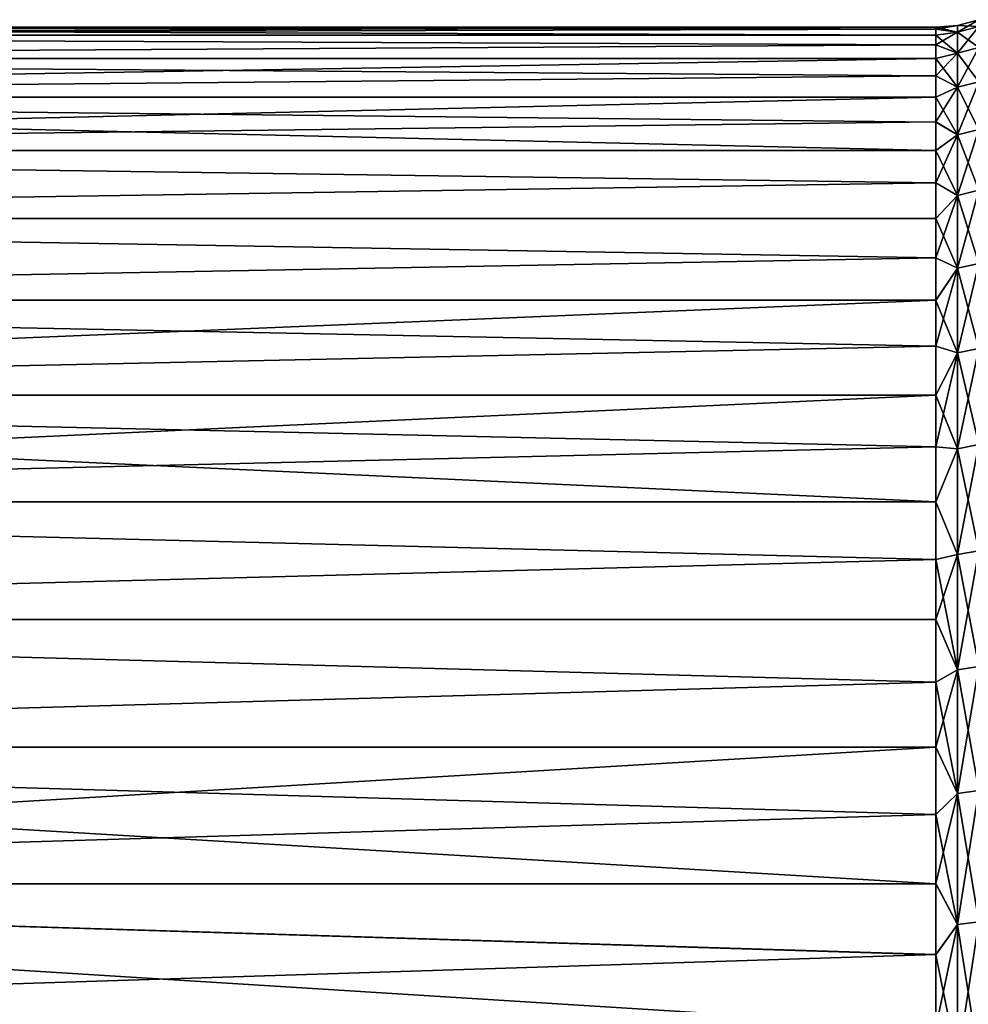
# Model space of a CAD drawing. Header units: metres. Extents: x -36 to 82, y -104 to 104.
# Tile 188 of 245: x -25.95 to -19.95, y 80.57 to 86.8. Entities that reach past the tile are written whole.
import ezdxf

# ---------------------------------------------------------------- set-up
doc = ezdxf.new("R2010")
doc.units = ezdxf.units.M
doc.layers.add('solid_FIT-SHOWER-153_SW0001', color=7, linetype='CONTINUOUS')

msp = doc.modelspace()

# ---------------------------------------------------------------- linework, layer by layer
at = {"layer": 'solid_FIT-SHOWER-153_SW0001'}
for points in [[(-19.882404, 86.798103, 0), (-19.882404, 86.754173, -0.950189), (-20.017258, 86.762054, 0)], [(-20.017258, 86.718285, 0.946863), (-19.882404, 86.798103, 0), (-20.017258, 86.762054, 0)], [(-19.882404, 86.754173, 0.950189), (-19.882404, 86.798103, 0), (-20.017258, 86.718285, 0.946863)], [(-34.693748, 86.75), (-20.155626, 86.75), (-20.155626, 86.737648, -0.503111)], [(-34.693748, 86.700615, 1.004951), (-20.155626, 86.75), (-34.693748, 86.75)], [(-20.155626, 86.737656, 0.502939), (-20.155626, 86.75), (-34.693748, 86.700615, 1.004951)], [(-34.693748, 86.75), (-20.155626, 86.737648, -0.503111), (-20.155626, 86.700615, -1.004956)], [(-34.693748, 86.700615, -1.004951), (-34.693748, 86.75), (-20.155626, 86.700615, -1.004956)], [(-20.155626, 86.700645, 1.004666), (-20.155626, 86.737656, 0.502939), (-34.693748, 86.700615, 1.004951)], [(-20.017258, 86.762054, 0), (-20.017258, 86.718285, -0.946863), (-20.155626, 86.75)], [(-20.155626, 86.737656, 0.502939), (-20.017258, 86.762054, 0), (-20.155626, 86.75)], [(-20.017258, 86.718285, 0.946863), (-20.017258, 86.762054, 0), (-20.155626, 86.737656, 0.502939)], [(-20.017258, 86.718285, -0.946863), (-20.155626, 86.737648, -0.503111), (-20.155626, 86.75)], [(-20.017258, 86.718285, 0.946863), (-20.155626, 86.737656, 0.502939), (-20.155626, 86.700645, 1.004666)], [(-20.017258, 86.718285, -0.946863), (-20.155626, 86.700615, -1.004956), (-20.155626, 86.737648, -0.503111)], [(-20.017258, 86.718285, -0.946863), (-20.017258, 86.587326, -1.885648), (-20.155626, 86.700615, -1.004956)], [(-20.017258, 86.718285, 0.946863), (-20.155626, 86.700645, 1.004666), (-20.155626, 86.639061, 1.503973)], [(-20.017258, 86.587326, 1.885648), (-20.017258, 86.718285, 0.946863), (-20.155626, 86.639061, 1.503973)], [(-19.882404, 86.754173, -0.950189), (-20.017258, 86.718285, -0.946863), (-20.017258, 86.762054, 0)], [(-19.882404, 86.754173, -0.950189), (-19.882404, 86.622757, -1.892271), (-20.017258, 86.718285, -0.946863)], [(-19.882404, 86.754173, 0.950189), (-20.017258, 86.718285, 0.946863), (-20.017258, 86.587326, 1.885648)], [(-19.882404, 86.622757, 1.892271), (-19.882404, 86.754173, 0.950189), (-20.017258, 86.587326, 1.885648)], [(-19.882404, 86.622757, -1.892271), (-20.017258, 86.587326, -1.885648), (-20.017258, 86.718285, -0.946863)], [(-20.155626, 86.639061, 1.503973), (-20.155626, 86.700645, 1.004666), (-34.693748, 86.700615, 1.004951)], [(-34.693748, 86.700615, -1.004951), (-20.155626, 86.700615, -1.004956), (-20.155626, 86.639008, -1.504327)], [(-34.693748, 86.553062, -1.999594), (-34.693748, 86.700615, -1.004951), (-20.155626, 86.639008, -1.504327)], [(-20.155626, 86.639061, 1.503973), (-34.693748, 86.700615, 1.004951), (-34.693748, 86.553062, 1.999594)], [(-20.017258, 86.587326, -1.885648), (-20.155626, 86.639008, -1.504327), (-20.155626, 86.700615, -1.004956)], [(-20.155626, 86.553055, 1.999658), (-20.155626, 86.639061, 1.503973), (-34.693748, 86.553062, 1.999594)], [(-34.693748, 86.553062, -1.999594), (-20.155626, 86.639008, -1.504327), (-20.155626, 86.552986, -1.999999)], [(-20.017258, 86.587326, 1.885648), (-20.155626, 86.639061, 1.503973), (-20.155626, 86.553055, 1.999658)], [(-20.017258, 86.587326, -1.885648), (-20.155626, 86.552986, -1.999999), (-20.155626, 86.639008, -1.504327)], [(-19.882404, 86.622757, -1.892271), (-19.882404, 86.404976, -2.81821), (-20.017258, 86.587326, -1.885648)], [(-19.882404, 86.622757, 1.892271), (-20.017258, 86.587326, 1.885648), (-20.017258, 86.370308, 2.808345)], [(-19.882404, 86.404976, 2.81821), (-19.882404, 86.622757, 1.892271), (-20.017258, 86.370308, 2.808345)], [(-34.693748, 86.553062, -1.999594), (-20.155626, 86.552986, -1.999999), (-20.155626, 86.442749, -2.490821)], [(-34.693748, 86.308754, -2.975039), (-34.693748, 86.553062, -1.999594), (-20.155626, 86.442749, -2.490821)], [(-20.155626, 86.553055, 1.999658), (-34.693748, 86.553062, 1.999594), (-34.693748, 86.308754, 2.975039)], [(-20.155626, 86.442825, 2.490524), (-20.155626, 86.553055, 1.999658), (-34.693748, 86.308754, 2.975039)], [(-20.017258, 86.587326, -1.885648), (-20.017258, 86.370308, -2.808345), (-20.155626, 86.552986, -1.999999)], [(-20.017258, 86.587326, 1.885648), (-20.155626, 86.553055, 1.999658), (-20.155626, 86.442825, 2.490524)], [(-20.017258, 86.370308, 2.808345), (-20.017258, 86.587326, 1.885648), (-20.155626, 86.442825, 2.490524)], [(-20.017258, 86.370308, -2.808345), (-20.155626, 86.442749, -2.490821), (-20.155626, 86.552986, -1.999999)], [(-19.882404, 86.404976, -2.81821), (-20.017258, 86.370308, -2.808345), (-20.017258, 86.587326, -1.885648)], [(-20.155626, 86.308647, 2.975391), (-20.155626, 86.442825, 2.490524), (-34.693748, 86.308754, 2.975039)], [(-34.693748, 86.308754, -2.975039), (-20.155626, 86.442749, -2.490821), (-20.155626, 86.308563, -2.975668)], [(-20.017258, 86.370308, 2.808345), (-20.155626, 86.442825, 2.490524), (-20.155626, 86.308647, 2.975391)], [(-20.017258, 86.370308, -2.808345), (-20.155626, 86.308563, -2.975668), (-20.155626, 86.442749, -2.490821)], [(-20.017258, 86.370308, -2.808345), (-20.017258, 86.069084, -3.707083), (-20.155626, 86.308563, -2.975668)], [(-20.017258, 86.370308, 2.808345), (-20.155626, 86.308647, 2.975391), (-20.155626, 86.150841, 3.45309)], [(-20.017258, 86.069084, 3.707083), (-20.017258, 86.370308, 2.808345), (-20.155626, 86.150841, 3.45309)], [(-19.882404, 86.404976, -2.81821), (-19.882404, 86.102692, -3.720104), (-20.017258, 86.370308, -2.808345)], [(-19.882404, 86.404976, 2.81821), (-20.017258, 86.370308, 2.808345), (-20.017258, 86.069084, 3.707083)], [(-19.882404, 86.102692, 3.720104), (-19.882404, 86.404976, 2.81821), (-20.017258, 86.069084, 3.707083)], [(-19.882404, 86.102692, -3.720104), (-20.017258, 86.069084, -3.707083), (-20.017258, 86.370308, -2.808345)], [(-34.693748, 86.308754, -2.975039), (-20.155626, 86.308563, -2.975668), (-20.155626, 86.150742, -3.453365)], [(-34.693748, 86.308754, -2.975039), (-20.155626, 86.150742, -3.453365), (-20.155626, 85.969666, -3.922746)], [(-34.693748, 85.969612, -3.922874), (-34.693748, 86.308754, -2.975039), (-20.155626, 85.969666, -3.922746)], [(-20.155626, 86.308647, 2.975391), (-34.693748, 86.308754, 2.975039), (-34.693748, 85.969612, 3.922874)], [(-20.155626, 86.150841, 3.45309), (-20.155626, 86.308647, 2.975391), (-34.693748, 85.969612, 3.922874)], [(-20.017258, 86.069084, -3.707083), (-20.155626, 86.150742, -3.453365), (-20.155626, 86.308563, -2.975668)], [(-20.155626, 85.96978, 3.922471), (-20.155626, 86.150841, 3.45309), (-34.693748, 85.969612, 3.922874)], [(-20.017258, 86.069084, 3.707083), (-20.155626, 86.150841, 3.45309), (-20.155626, 85.96978, 3.922471)], [(-20.017258, 86.069084, -3.707083), (-20.155626, 85.969666, -3.922746), (-20.155626, 86.150742, -3.453365)], [(-19.882404, 86.102692, -3.720104), (-19.882404, 85.718483, -4.59026), (-20.017258, 86.069084, -3.707083)], [(-19.882404, 86.102692, 3.720104), (-20.017258, 86.069084, 3.707083), (-20.017258, 85.686218, 4.574193)], [(-19.882404, 85.718483, 4.59026), (-19.882404, 86.102692, 3.720104), (-20.017258, 85.686218, 4.574193)], [(-20.017258, 86.069084, -3.707083), (-20.017258, 85.686218, -4.574193), (-20.155626, 85.969666, -3.922746)], [(-20.017258, 86.069084, 3.707083), (-20.155626, 85.96978, 3.922471), (-20.155626, 85.765907, 4.382402)], [(-20.017258, 85.686218, 4.574193), (-20.017258, 86.069084, 3.707083), (-20.155626, 85.765907, 4.382402)], [(-19.882404, 85.718483, -4.59026), (-20.017258, 85.686218, -4.574193), (-20.017258, 86.069084, -3.707083)], [(-20.155626, 85.765907, 4.382402), (-20.155626, 85.96978, 3.922471), (-34.693748, 85.969612, 3.922874)], [(-34.693748, 85.969612, -3.922874), (-20.155626, 85.969666, -3.922746), (-20.155626, 85.765778, -4.382672)], [(-34.693748, 85.539635, -4.831927), (-34.693748, 85.969612, -3.922874), (-20.155626, 85.765778, -4.382672)], [(-20.155626, 85.765907, 4.382402), (-34.693748, 85.969612, 3.922874), (-34.693748, 85.539635, 4.831927)], [(-20.017258, 85.686218, -4.574193), (-20.155626, 85.765778, -4.382672), (-20.155626, 85.969666, -3.922746)], [(-20.155626, 85.539719, 4.831775), (-20.155626, 85.765907, 4.382402), (-34.693748, 85.539635, 4.831927)], [(-34.693748, 85.539635, -4.831927), (-20.155626, 85.765778, -4.382672), (-20.155626, 85.539574, -4.832039)], [(-20.017258, 85.686218, 4.574193), (-20.155626, 85.765907, 4.382402), (-20.155626, 85.539719, 4.831775)], [(-20.017258, 85.686218, -4.574193), (-20.155626, 85.539574, -4.832039), (-20.155626, 85.765778, -4.382672)], [(-20.017258, 85.686218, -4.574193), (-20.017258, 85.224976, -5.402277), (-20.155626, 85.539574, -4.832039)], [(-20.017258, 85.686218, 4.574193), (-20.155626, 85.539719, 4.831775), (-20.155626, 85.291748, 5.269509)], [(-20.017258, 85.224976, 5.402277), (-20.017258, 85.686218, 4.574193), (-20.155626, 85.291748, 5.269509)], [(-19.882404, 85.718483, -4.59026), (-19.882404, 85.255623, -5.421253), (-20.017258, 85.686218, -4.574193)], [(-19.882404, 85.718483, 4.59026), (-20.017258, 85.686218, 4.574193), (-20.017258, 85.224976, 5.402277)], [(-19.882404, 85.255623, 5.421253), (-19.882404, 85.718483, 4.59026), (-20.017258, 85.224976, 5.402277)], [(-19.882404, 85.255623, -5.421253), (-20.017258, 85.224976, -5.402277), (-20.017258, 85.686218, -4.574193)], [(-20.155626, 85.291748, 5.269509), (-20.155626, 85.539719, 4.831775), (-34.693748, 85.539635, 4.831927)], [(-34.693748, 85.539635, -4.831927), (-20.155626, 85.539574, -4.832039), (-20.155626, 85.291588, -5.269765)], [(-34.693748, 85.02269, -5.694408), (-34.693748, 85.539635, -4.831927), (-20.155626, 85.291588, -5.269765)], [(-20.155626, 85.291748, 5.269509), (-34.693748, 85.539635, 4.831927), (-34.693748, 85.02269, 5.694408)], [(-20.017258, 85.224976, -5.402277), (-20.155626, 85.291588, -5.269765), (-20.155626, 85.539574, -4.832039)], [(-20.155626, 85.022598, 5.694548), (-20.155626, 85.291748, 5.269509), (-34.693748, 85.02269, 5.694408)], [(-34.693748, 85.02269, -5.694408), (-20.155626, 85.291588, -5.269765), (-20.155626, 85.02243, -5.694797)], [(-20.017258, 85.224976, 5.402277), (-20.155626, 85.291748, 5.269509), (-20.155626, 85.022598, 5.694548)], [(-20.017258, 85.224976, -5.402277), (-20.155626, 85.02243, -5.694797), (-20.155626, 85.291588, -5.269765)], [(-20.017258, 85.224976, -5.402277), (-20.017258, 84.689301, -6.184271), (-20.155626, 85.02243, -5.694797)], [(-20.017258, 85.224976, 5.402277), (-20.155626, 85.022598, 5.694548), (-20.155626, 84.73291, 6.105869)], [(-20.017258, 84.689301, 6.184271), (-20.017258, 85.224976, 5.402277), (-20.155626, 84.73291, 6.105869)], [(-19.882404, 85.255623, -5.421253), (-19.882404, 84.718063, -6.205993), (-20.017258, 85.224976, -5.402277)], [(-19.882404, 85.255623, 5.421253), (-20.017258, 85.224976, 5.402277), (-20.017258, 84.689301, 6.184271)], [(-19.882404, 84.718063, 6.205993), (-19.882404, 85.255623, 5.421253), (-20.017258, 84.689301, 6.184271)], [(-19.882404, 84.718063, -6.205993), (-20.017258, 84.689301, -6.184271), (-20.017258, 85.224976, -5.402277)], [(-34.693748, 85.02269, -5.694408), (-20.155626, 85.02243, -5.694797), (-20.155626, 84.732735, -6.106109)], [(-34.693748, 84.42347, -6.502397), (-34.693748, 85.02269, -5.694408), (-20.155626, 84.732735, -6.106109)], [(-20.155626, 85.022598, 5.694548), (-34.693748, 85.02269, 5.694408), (-34.693748, 84.42347, 6.502397)], [(-20.155626, 84.73291, 6.105869), (-20.155626, 85.022598, 5.694548), (-34.693748, 84.42347, 6.502397)], [(-20.017258, 84.689301, -6.184271), (-20.155626, 84.732735, -6.106109), (-20.155626, 85.02243, -5.694797)], [(-20.155626, 84.423401, 6.502481), (-20.155626, 84.73291, 6.105869), (-34.693748, 84.42347, 6.502397)], [(-34.693748, 84.42347, -6.502397), (-20.155626, 84.732735, -6.106109), (-20.155626, 84.42321, -6.502711)], [(-20.017258, 84.689301, 6.184271), (-20.155626, 84.73291, 6.105869), (-20.155626, 84.423401, 6.502481)], [(-20.017258, 84.689301, -6.184271), (-20.155626, 84.42321, -6.502711), (-20.155626, 84.732735, -6.106109)], [(-20.017258, 84.689301, -6.184271), (-20.017258, 84.083748, -6.913503), (-20.155626, 84.42321, -6.502711)], [(-20.017258, 84.689301, 6.184271), (-20.155626, 84.423401, 6.502481), (-20.155626, 84.094795, 6.883428)], [(-20.017258, 84.083748, 6.913503), (-20.017258, 84.689301, 6.184271), (-20.155626, 84.094795, 6.883428)], [(-19.882404, 84.718063, -6.205993), (-19.882404, 84.11039, -6.937787), (-20.017258, 84.689301, -6.184271)], [(-19.882404, 84.718063, 6.205993), (-20.017258, 84.689301, 6.184271), (-20.017258, 84.083748, 6.913503)], [(-19.882404, 84.11039, 6.937787), (-19.882404, 84.718063, 6.205993), (-20.017258, 84.083748, 6.913503)], [(-19.882404, 84.11039, -6.937787), (-20.017258, 84.083748, -6.913503), (-20.017258, 84.689301, -6.184271)], [(-34.693748, 84.42347, -6.502397), (-20.155626, 84.42321, -6.502711), (-20.155626, 84.094597, -6.883648)], [(-34.693748, 84.42347, -6.502397), (-20.155626, 84.094597, -6.883648), (-20.155626, 83.747688, -7.248003)], [(-34.693748, 83.747643, -7.248044), (-34.693748, 84.42347, -6.502397), (-20.155626, 83.747688, -7.248003)], [(-20.155626, 84.423401, 6.502481), (-34.693748, 84.42347, 6.502397), (-34.693748, 83.747643, 7.248044)], [(-20.155626, 84.094795, 6.883428), (-20.155626, 84.423401, 6.502481), (-34.693748, 83.747643, 7.248044)], [(-20.017258, 84.083748, -6.913503), (-20.155626, 84.094597, -6.883648), (-20.155626, 84.42321, -6.502711)], [(-19.882404, 84.11039, -6.937787), (-19.882404, 83.43779, -7.61039), (-20.017258, 84.083748, -6.913503)], [(-19.882404, 84.11039, 6.937787), (-20.017258, 84.083748, 6.913503), (-20.017258, 83.413506, 7.583752)], [(-19.882404, 83.43779, 7.61039), (-19.882404, 84.11039, 6.937787), (-20.017258, 83.413506, 7.583752)], [(-20.155626, 83.747894, 7.247792), (-20.155626, 84.094795, 6.883428), (-34.693748, 83.747643, 7.248044)], [(-20.017258, 84.083748, 6.913503), (-20.155626, 84.094795, 6.883428), (-20.155626, 83.747894, 7.247792)], [(-20.017258, 84.083748, -6.913503), (-20.155626, 83.747688, -7.248003), (-20.155626, 84.094597, -6.883648)], [(-20.017258, 84.083748, -6.913503), (-20.017258, 83.413506, -7.583752), (-20.155626, 83.747688, -7.248003)], [(-20.017258, 83.413506, 7.583752), (-20.017258, 84.083748, 6.913503), (-20.155626, 83.747894, 7.247792)], [(-19.882404, 83.43779, -7.61039), (-20.017258, 83.413506, -7.583752), (-20.017258, 84.083748, -6.913503)], [(-20.155626, 83.383537, 7.594696), (-20.155626, 83.747894, 7.247792), (-34.693748, 83.747643, 7.248044)], [(-34.693748, 83.747643, -7.248044), (-20.155626, 83.747688, -7.248003), (-20.155626, 83.383316, -7.594896)], [(-34.693748, 83.002563, -7.923331), (-34.693748, 83.747643, -7.248044), (-20.155626, 83.383316, -7.594896)], [(-20.155626, 83.383537, 7.594696), (-34.693748, 83.747643, 7.248044), (-34.693748, 83.002563, 7.923331)], [(-20.017258, 83.413506, 7.583752), (-20.155626, 83.747894, 7.247792), (-20.155626, 83.383537, 7.594696)], [(-20.017258, 83.413506, -7.583752), (-20.155626, 83.383316, -7.594896), (-20.155626, 83.747688, -7.248003)], [(-19.882404, 83.43779, -7.61039), (-19.882404, 82.705994, -8.218063), (-20.017258, 83.413506, -7.583752)], [(-19.882404, 83.43779, 7.61039), (-20.017258, 83.413506, 7.583752), (-20.017258, 82.684273, 8.189299)], [(-19.882404, 82.705994, 8.218063), (-19.882404, 83.43779, 7.61039), (-20.017258, 82.684273, 8.189299)], [(-20.155626, 83.002594, 7.923304), (-20.155626, 83.383537, 7.594696), (-34.693748, 83.002563, 7.923331)], [(-34.693748, 83.002563, -7.923331), (-20.155626, 83.383316, -7.594896), (-20.155626, 83.002365, -7.923493)], [(-20.017258, 83.413506, -7.583752), (-20.017258, 82.684273, -8.189299), (-20.155626, 83.383316, -7.594896)], [(-20.017258, 83.413506, 7.583752), (-20.155626, 83.383537, 7.594696), (-20.155626, 83.002594, 7.923304)], [(-20.017258, 82.684273, 8.189299), (-20.017258, 83.413506, 7.583752), (-20.155626, 83.002594, 7.923304)], [(-20.017258, 82.684273, -8.189299), (-20.155626, 83.002365, -7.923493), (-20.155626, 83.383316, -7.594896)], [(-19.882404, 82.705994, -8.218063), (-20.017258, 82.684273, -8.189299), (-20.017258, 83.413506, -7.583752)], [(-20.155626, 82.605988, 8.232824), (-20.155626, 83.002594, 7.923304), (-34.693748, 83.002563, 7.923331)], [(-34.693748, 83.002563, -7.923331), (-20.155626, 83.002365, -7.923493), (-20.155626, 82.605751, -8.233003)], [(-34.693748, 82.194901, -8.522359), (-34.693748, 83.002563, -7.923331), (-20.155626, 82.605751, -8.233003)], [(-20.155626, 82.605988, 8.232824), (-34.693748, 83.002563, 7.923331), (-34.693748, 82.194901, 8.522359)], [(-20.017258, 82.684273, 8.189299), (-20.155626, 83.002594, 7.923304), (-20.155626, 82.605988, 8.232824)], [(-20.017258, 82.684273, -8.189299), (-20.155626, 82.605751, -8.233003), (-20.155626, 83.002365, -7.923493)], [(-20.017258, 82.684273, -8.189299), (-20.017258, 81.902275, -8.724977), (-20.155626, 82.605751, -8.233003)], [(-20.017258, 82.684273, 8.189299), (-20.155626, 82.605988, 8.232824), (-20.155626, 82.194672, 8.522511)], [(-20.017258, 81.902275, 8.724977), (-20.017258, 82.684273, 8.189299), (-20.155626, 82.194672, 8.522511)], [(-19.882404, 82.705994, -8.218063), (-19.882404, 81.921249, -8.755624), (-20.017258, 82.684273, -8.189299)], [(-19.882404, 82.705994, 8.218063), (-20.017258, 82.684273, 8.189299), (-20.017258, 81.902275, 8.724977)], [(-19.882404, 81.921249, 8.755624), (-19.882404, 82.705994, 8.218063), (-20.017258, 81.902275, 8.724977)], [(-19.882404, 81.921249, -8.755624), (-20.017258, 81.902275, -8.724977), (-20.017258, 82.684273, -8.189299)], [(-20.155626, 82.194672, 8.522511), (-20.155626, 82.605988, 8.232824), (-34.693748, 82.194901, 8.522359)], [(-34.693748, 82.194901, -8.522359), (-20.155626, 82.605751, -8.233003), (-20.155626, 82.194427, -8.522677)], [(-20.017258, 81.902275, -8.724977), (-20.155626, 82.194427, -8.522677), (-20.155626, 82.605751, -8.233003)], [(-34.693748, 82.194901, -8.522359), (-20.155626, 82.194427, -8.522677), (-20.155626, 81.769379, -8.791821)], [(-34.693748, 82.194901, -8.522359), (-20.155626, 81.769379, -8.791821), (-20.155626, 81.331642, -9.039785)], [(-34.693748, 81.33149, -9.039866), (-34.693748, 82.194901, -8.522359), (-20.155626, 81.331642, -9.039785)], [(-20.155626, 82.194672, 8.522511), (-34.693748, 82.194901, 8.522359), (-34.693748, 81.33149, 9.039866)], [(-20.155626, 81.769638, 8.791668), (-20.155626, 82.194672, 8.522511), (-34.693748, 81.33149, 9.039866)], [(-20.017258, 81.902275, 8.724977), (-20.155626, 82.194672, 8.522511), (-20.155626, 81.769638, 8.791668)], [(-20.017258, 81.902275, -8.724977), (-20.155626, 81.769379, -8.791821), (-20.155626, 82.194427, -8.522677)], [(-19.882404, 81.921249, -8.755624), (-19.882404, 81.090256, -9.218484), (-20.017258, 81.902275, -8.724977)], [(-19.882404, 81.921249, 8.755624), (-20.017258, 81.902275, 8.724977), (-20.017258, 81.074196, 9.186216)], [(-19.882404, 81.090256, 9.218484), (-19.882404, 81.921249, 8.755624), (-20.017258, 81.074196, 9.186216)], [(-20.017258, 81.902275, -8.724977), (-20.017258, 81.074196, -9.186216), (-20.155626, 81.769379, -8.791821)], [(-20.017258, 81.902275, 8.724977), (-20.155626, 81.769638, 8.791668), (-20.155626, 81.331909, 9.039644)], [(-20.017258, 81.074196, 9.186216), (-20.017258, 81.902275, 8.724977), (-20.155626, 81.331909, 9.039644)], [(-19.882404, 81.090256, -9.218484), (-20.017258, 81.074196, -9.186216), (-20.017258, 81.902275, -8.724977)], [(-20.155626, 81.331909, 9.039644), (-20.155626, 81.769638, 8.791668), (-34.693748, 81.33149, 9.039866)], [(-20.017258, 81.074196, -9.186216), (-20.155626, 81.331642, -9.039785), (-20.155626, 81.769379, -8.791821)], [(-20.155626, 80.882538, 9.265844), (-20.155626, 81.331909, 9.039644), (-34.693748, 81.33149, 9.039866)], [(-34.693748, 81.33149, -9.039866), (-20.155626, 81.331642, -9.039785), (-20.155626, 80.882263, -9.265972)], [(-34.693748, 81.33149, -9.039866), (-20.155626, 80.882263, -9.265972), (-20.155626, 80.422333, -9.469836)], [(-34.693748, 80.422356, -9.469828), (-34.693748, 81.33149, -9.039866), (-20.155626, 80.422333, -9.469836)], [(-20.155626, 80.882538, 9.265844), (-34.693748, 81.33149, 9.039866), (-34.693748, 80.422356, 9.469828)], [(-20.017258, 81.074196, 9.186216), (-20.155626, 81.331909, 9.039644), (-20.155626, 80.882538, 9.265844)], [(-20.017258, 81.074196, -9.186216), (-20.155626, 80.882263, -9.265972), (-20.155626, 81.331642, -9.039785)], [(-20.017258, 81.074196, -9.186216), (-20.017258, 80.207085, -9.569083), (-20.155626, 80.882263, -9.265972)], [(-20.017258, 81.074196, 9.186216), (-20.155626, 80.882538, 9.265844), (-20.155626, 80.422607, 9.469723)], [(-20.017258, 80.207085, 9.569083), (-20.017258, 81.074196, 9.186216), (-20.155626, 80.422607, 9.469723)], [(-19.882404, 81.090256, -9.218484), (-19.882404, 80.2201, -9.602695), (-20.017258, 81.074196, -9.186216)], [(-19.882404, 81.090256, 9.218484), (-20.017258, 81.074196, 9.186216), (-20.017258, 80.207085, 9.569083)], [(-19.882404, 80.2201, 9.602695), (-19.882404, 81.090256, 9.218484), (-20.017258, 80.207085, 9.569083)], [(-19.882404, 80.2201, -9.602695), (-20.017258, 80.207085, -9.569083), (-20.017258, 81.074196, -9.186216)], [(-20.155626, 80.422607, 9.469723), (-20.155626, 80.882538, 9.265844), (-34.693748, 80.422356, 9.469828)], [(-20.017258, 80.207085, -9.569083), (-20.155626, 80.422333, -9.469836), (-20.155626, 80.882263, -9.265972)]]:
    msp.add_3dface(points, dxfattribs=at)

doc.saveas('drawing.dxf')
